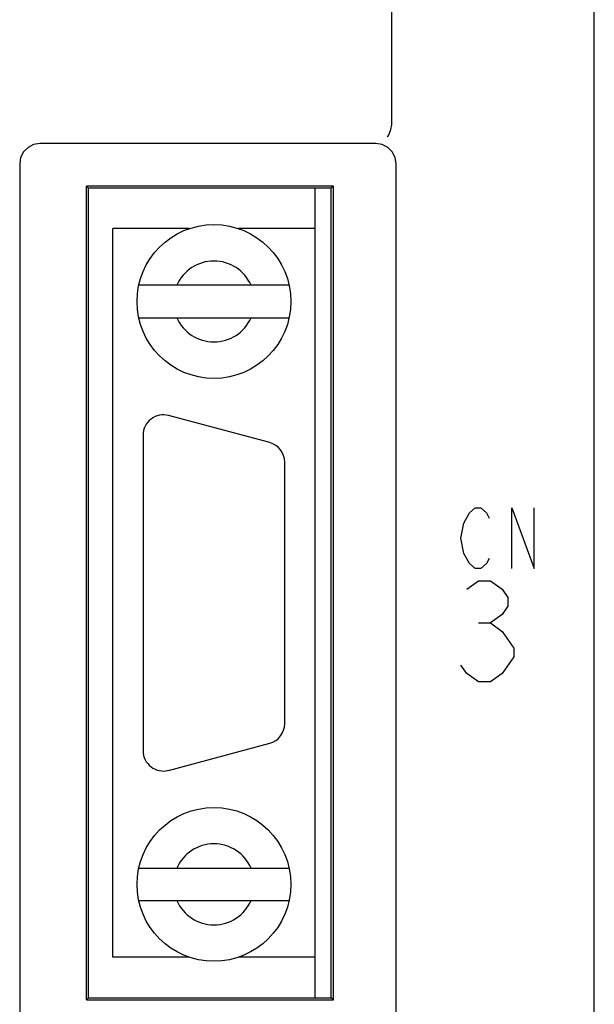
# Model space of a CAD drawing. Extents: x 90 to 1223, y 50 to 821.
# Tile 5 of 34: x 246 to 260, y 653 to 678. Entities that reach past the tile are written whole.
import ezdxf

# ---------------------------------------------------------------- set-up
doc = ezdxf.new("R2010")
doc.units = 0
doc.header["$LTSCALE"] = 69.3
for name, color, linetype in [('ALL_AXIS', 7, 'CONTINUOUS'), ('ALL_CURVE', 7, 'CONTINUOUS'), ('ALL_FEATURES', 7, 'CONTINUOUS')]:
    doc.layers.add(name, color=color, linetype=linetype)

msp = doc.modelspace()

# ---------------------------------------------------------------- linework, layer by layer
at = {"layer": 'ALL_AXIS', "color": 7, "linetype": 'CONTINUOUS'}
for p, q in [((252.85, 653.45), (252.85, 673.45)), ((249.742, 672.45), (247.85, 672.45)), ((252.85, 672.45), (250.958, 672.45)), ((251.729, 667.163), (249.229, 667.833)), ((248.6, 667.35), (248.6, 659.55)), ((252.1, 660.22), (252.1, 666.68)), ((249.229, 659.067), (251.729, 659.737)), ((249.742, 654.45), (247.85, 654.45)), ((252.85, 654.45), (250.958, 654.45))]:
    msp.add_line(p, q, dxfattribs=at)
for centre, start, end in [((249.1, 667.35), 75, 180), ((251.6, 666.68), 0, 75), ((251.6, 660.22), 285, 360), ((249.1, 659.55), 180, 285)]:
    msp.add_arc(centre, 0.5, start, end, dxfattribs=at)
at = {"layer": 'ALL_CURVE', "color": 4, "linetype": 'CONTINUOUS'}
for p, q in [((256.525, 665.175), (256.664, 665.425)), ((256.664, 665.425), (256.803, 665.55)), ((256.803, 665.55), (256.943, 665.55)), ((256.943, 665.55), (257.082, 665.425)), ((257.082, 665.425), (257.152, 665.3)), ((257.709, 664.05), (257.709, 665.55)), ((257.709, 665.55), (258.266, 664.05)), ((258.266, 664.05), (258.266, 665.55)), ((256.455, 664.8), (256.525, 665.175)), ((256.525, 664.425), (256.455, 664.8)), ((256.664, 664.175), (256.525, 664.425)), ((256.803, 664.05), (256.664, 664.175)), ((257.082, 664.175), (256.943, 664.05)), ((257.152, 664.3), (257.082, 664.175)), ((256.943, 664.05), (256.803, 664.05)), ((256.6, 663.542), (256.89, 663.75)), ((256.89, 663.75), (257.181, 663.75)), ((257.181, 663.75), (257.471, 663.542)), ((257.471, 663.542), (257.616, 663.333)), ((257.616, 663.125), (257.471, 662.917)), ((257.616, 663.333), (257.616, 663.125)), ((257.471, 662.917), (257.181, 662.708)), ((256.89, 662.708), (257.181, 662.708)), ((257.181, 662.708), (257.471, 662.5)), ((257.471, 662.5), (257.761, 662.083)), ((257.761, 662.083), (257.761, 661.875)), ((256.6, 661.458), (256.455, 661.667)), ((257.761, 661.875), (257.471, 661.458)), ((256.89, 661.25), (256.6, 661.458)), ((257.471, 661.458), (257.181, 661.25)), ((257.181, 661.25), (256.89, 661.25))]:
    msp.add_line(p, q, dxfattribs=at)
at = {"layer": 'ALL_FEATURES', "color": 7, "linetype": 'CONTINUOUS'}
for p, q in [((259.75, 546.25), (259.75, 704.748)), ((254.75, 675.033), (254.75, 704.568)), ((254.35, 674.55), (246.05, 674.55)), ((245.55, 674.05), (245.55, 642.35)), ((254.85, 642.35), (254.85, 674.05)), ((253.302, 673.502), (247.198, 673.502)), ((247.198, 653.398), (247.198, 673.502)), ((247.198, 673.502), (247.25, 673.45)), ((253.25, 673.45), (247.25, 673.45)), ((247.25, 653.45), (247.25, 673.45)), ((253.302, 673.502), (253.25, 673.45)), ((253.25, 653.45), (253.25, 673.45)), ((253.302, 653.398), (253.302, 673.502)), ((247.85, 654.45), (247.85, 672.45)), ((252.85, 654.45), (252.85, 672.45)), ((252.207, 671.05), (248.493, 671.05)), ((248.493, 670.25), (252.207, 670.25)), ((248.493, 656.65), (252.207, 656.65)), ((248.493, 655.85), (252.207, 655.85)), ((247.198, 653.398), (247.25, 653.45)), ((247.198, 653.398), (253.302, 653.398)), ((247.25, 653.45), (253.25, 653.45)), ((253.302, 653.398), (253.25, 653.45))]:
    msp.add_line(p, q, dxfattribs=at)
for points in [[(254.635, 674.729), (254.66, 674.751), (254.69, 674.81), (254.721, 674.901), (254.748, 675.011)], [(254.748, 675.011), (254.749, 675.018), (254.75, 675.025), (254.75, 675.033)], [(246.05, 674.55), (245.895, 674.526), (245.756, 674.455), (245.645, 674.344), (245.574, 674.205), (245.55, 674.05)], [(254.85, 674.05), (254.826, 674.205), (254.755, 674.344), (254.644, 674.455), (254.505, 674.526), (254.35, 674.55)]]:
    msp.add_lwpolyline(points, dxfattribs=at)
for centre in [(250.35, 670.65), (250.35, 656.25)]:
    msp.add_circle(centre, 1.9, dxfattribs=at)
for centre, start, end in [((250.35, 670.65), 23.5782, 156.4218), ((250.35, 670.65), 203.5782, 336.4218), ((250.35, 656.25), 23.5782, 156.4218), ((250.35, 656.25), 203.5782, 336.4218)]:
    msp.add_arc(centre, 1, start, end, dxfattribs=at)

doc.saveas('drawing.dxf')
